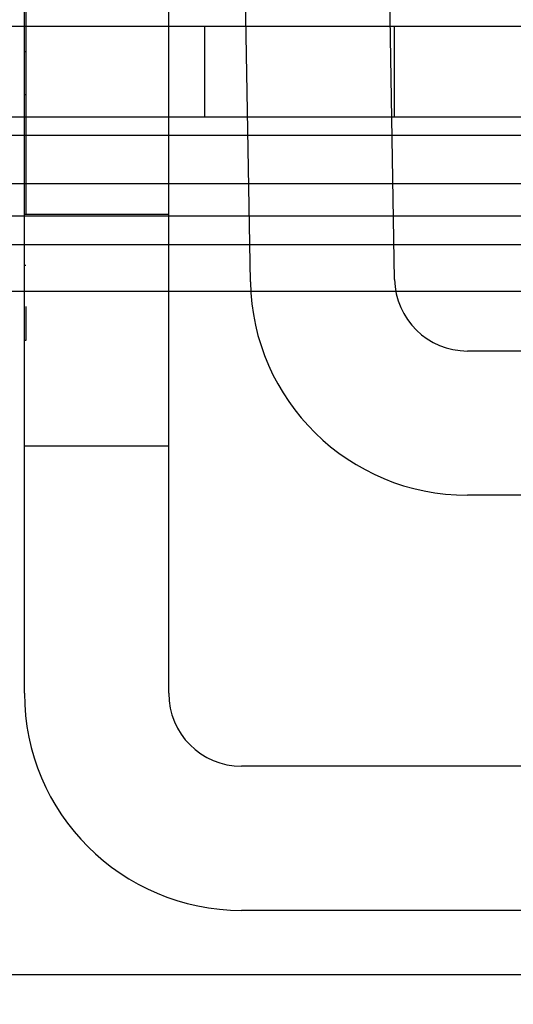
# Model space of a CAD drawing. Header units: inches. Extents: x 1 to 240, y -1 to 159.
# Tile 53 of 65: x 69.21 to 69.535, y 135.802 to 136.451. Entities that reach past the tile are written whole.
import ezdxf
from ezdxf.enums import TextEntityAlignment as Align
from ezdxf.lldxf.tags import DXFTag

# ---------------------------------------------------------------- set-up
doc = ezdxf.new("R2010")
doc.units = ezdxf.units.IN
doc.header["$MEASUREMENT"] = 0
for name, color, linetype in [('COM42667', 7, 'Continuous'), ('COM42780', 7, 'Continuous'), ('COM48603', 7, 'Continuous'), ('COM70220', 7, 'Continuous'), ('Default', 7, 'Continuous'), ('PKT99', 7, 'Continuous')]:
    doc.layers.add(name, color=color, linetype=linetype)
doc.styles.add('SEACAD_Times_New_Roman', font='times.ttf')
tags = doc.linetypes.add('HIDDEN2', pattern=[0.1875, 0.125, -0.0625]).pattern_tags.tags
tags[6:7] = [DXFTag(74, 4), DXFTag(75, 0), DXFTag(340, '0'), DXFTag(46, 0.0), DXFTag(50, 0.0), DXFTag(44, 0.0), DXFTag(45, 0.0)]
tags[4:5] = [DXFTag(74, 4), DXFTag(75, 0), DXFTag(340, '0'), DXFTag(46, 0.0), DXFTag(50, 0.0), DXFTag(44, 0.0), DXFTag(45, 0.0)]
doc.dimstyles.new('HAMMOND_(STH_-_240x160)', dxfattribs={"dimtxt": 1, "dimasz": 1.25, "dimexe": 0.5, "dimexo": 0.5, "dimgap": 0.25, "dimtad": 0, "dimtih": 1, "dimtoh": 1, "dimlfac": 0.125, "dimzin": 0, "dimdsep": 46, "dimtxsty": 'SEACAD_Times_New_Roman', "dimblk1": '_SE_FILLED', "dimblk2": '_SE_FILLED', "dimsah": 1, "dimcen": 0.5, "dimadec": 0, "dimazin": 0, "dimtfac": 0.8, "dimtofl": 0, "dimtmove": 0, "dimatfit": 3, "dimfxl": 1, "dimtolj": 1, "dimtzin": 0, "dimarcsym": 0})

# ---------------------------------------------------------------- blocks, each defined once
blk = doc.blocks.new('SE7')
at = {"layer": 'COM42667', "color": 7, "linetype": 'Continuous'}
for p, q in [((69.21264, 136.00686), (69.21264, 136.48936)), ((69.30764, 136.00686), (69.30764, 136.48936)), ((70.24714, 135.95886), (69.35564, 135.95886)), ((70.24714, 135.86386), (69.35564, 135.86386))]:
    blk.add_line(p, q, dxfattribs=at)
at = {"layer": 'COM42667', "color": 7, "linetype": 'HIDDEN2'}
for p, q in [((69.21364, 136.48936), (69.21364, 136.42948)), ((69.21364, 136.42948), (69.21264, 136.42948)), ((69.21364, 136.42948), (69.21364, 136.4012)), ((69.21364, 136.4012), (69.21264, 136.4012)), ((69.21364, 136.4012), (69.21364, 136.32268)), ((69.30764, 136.32236), (69.21264, 136.32236)), ((69.21364, 136.2886), (69.21264, 136.2886)), ((69.21364, 136.2617), (69.21364, 136.23936)), ((69.21364, 136.23936), (69.21264, 136.23936)), ((69.21264, 136.16986), (69.30764, 136.16986))]:
    blk.add_line(p, q, dxfattribs=at)
at = {"layer": 'COM42667', "color": 7, "linetype": 'Continuous'}
for radius in [0.143, 0.048]:
    blk.add_arc((69.35564, 136.00686), radius, 180, 270, dxfattribs=at)
at = {"layer": 'COM42780', "color": 7, "linetype": 'Continuous'}
for p, q in [((69.36143, 136.27786), (69.35638, 136.5672)), ((69.45642, 136.27952), (69.45137, 136.56886)), ((70.09836, 136.23236), (69.50441, 136.23236)), ((70.09836, 136.13736), (69.50441, 136.13736))]:
    blk.add_line(p, q, dxfattribs=at)
for radius in [0.143, 0.048]:
    blk.add_arc((69.50441, 136.28036), radius, 181, 270, dxfattribs=at)
at = {"layer": 'COM48603', "color": 7, "linetype": 'Continuous'}
for p, q in [((69.21264, 136.37436), (59.65182, 136.37436)), ((69.35975, 136.37436), (69.30764, 136.37436)), ((69.67939, 136.37436), (69.45476, 136.37436)), ((59.83156, 136.34274), (69.21264, 136.34274)), ((69.30764, 136.34274), (69.3603, 136.34274)), ((69.45532, 136.34274), (69.67939, 136.34274)), ((59.83156, 136.27183), (69.21264, 136.27183)), ((69.30764, 136.27183), (69.36167, 136.27183)), ((69.45717, 136.27183), (69.60639, 136.27183))]:
    blk.add_line(p, q, dxfattribs=at)
at = {"layer": 'COM48603', "color": 7, "linetype": 'HIDDEN2'}
for p, q in [((69.30764, 136.37436), (69.21264, 136.37436)), ((69.45476, 136.37436), (69.35975, 136.37436)), ((69.21264, 136.34274), (69.30764, 136.34274)), ((69.3603, 136.34274), (69.45532, 136.34274)), ((79.88893, 136.30236), (59.65184, 136.30236)), ((69.21264, 136.27183), (69.30764, 136.27183)), ((69.36167, 136.27183), (69.45717, 136.27183))]:
    blk.add_line(p, q, dxfattribs=at)
at = {"layer": 'COM70220', "color": 7, "linetype": 'HIDDEN2'}
blk.add_line((80.27039, 135.82136), (59.33239, 135.82136), dxfattribs=at)
at = {"layer": 'PKT99', "color": 7, "linetype": 'HIDDEN2'}
for p, q in [((64.32891, 136.44636), (73.70891, 136.44636)), ((69.33141, 136.38636), (69.33141, 136.44636)), ((69.45641, 136.38636), (69.45641, 136.44636)), ((70.76891, 136.38636), (67.26891, 136.38636)), ((64.39391, 136.32136), (73.64391, 136.32136))]:
    blk.add_line(p, q, dxfattribs=at)
blk = doc.blocks.new('DMBLK2326')
at = {"layer": 'Default', "linetype": 'Continuous'}
for points in [[(60.4445, 132.52978), (60.4445, 132.94644), (59.1945, 132.73811)], [(79.15827, 132.52978), (80.40827, 132.73811), (79.15827, 132.94644)]]:
    blk.add_hatch(color=7, dxfattribs=at).paths.add_polyline_path(points)
at = {"layer": 'Default', "color": 7, "linetype": 'Continuous'}
for p, q in [((59.1945, 135.30632), (59.1945, 132.23811)), ((80.40827, 135.30632), (80.40827, 132.23811)), ((59.1945, 132.73811), (66.20494, 132.73811)), ((73.39783, 132.73811), (80.40827, 132.73811))]:
    blk.add_line(p, q, dxfattribs=at)
at = {"layer": 'Default', "color": 7, "linetype": 'Continuous', "style": 'SEACAD_Times_New_Roman'}
for s, p in [('21.21', (68.09522, 133.23811)), ('DOOR', (67.70423, 131.73811)), ('OPENING', (66.55494, 130.23811))]:
    blk.add_text(s, height=1, dxfattribs=at).set_placement(p, align=Align.TOP_LEFT)
blk = doc.blocks.new('_SE_FILLED')
at = {"color": 0}
blk.add_line((0, 0), (-1, 0), dxfattribs=at)
blk.add_solid([(0, 0), (-1, -0.1665), (-1, 0.1665), (0, 0)], dxfattribs=at)

msp = doc.modelspace()

# ---------------------------------------------------------------- block references
at = {"layer": 'Default'}
msp.add_blockref('SE7', (0, 0), dxfattribs=at)

# ---------------------------------------------------------------- dimensions: what is measured, and where the dimension line sits
at = {"layer": 'Default', "color": 7, "linetype": 'Continuous'}
dim = msp.add_linear_dim(base=(59.1945, 132.73811), p1=(59.1945, 136.67336), p2=(80.40827, 136.67336), angle=0, text='\\A1;<>\\PDOOR\\XOPENING', dimstyle='HAMMOND_(STH_-_240x160)', override={"dimlfac": 1}, dxfattribs=at)
dim.commit()
dim.dimension.update_dxf_attribs({"geometry": 'DMBLK2326', "text_midpoint": (69.80139, 132.73811), "dimtype": 161})

doc.saveas('drawing.dxf')
